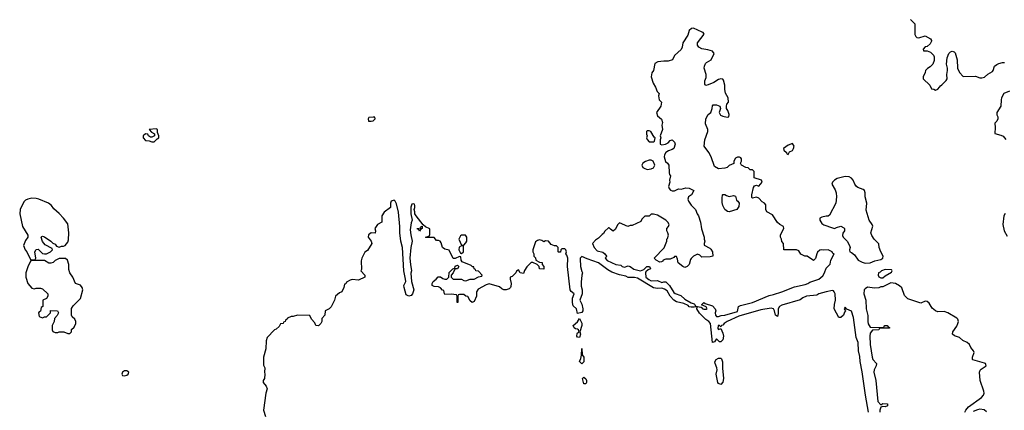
# Model space of a CAD drawing. Header units: inches. Extents: x 2221774 to 2440637, y 201306 to 357559.
# Tile 155 of 245: x 2367954 to 2377302, y 225448 to 229150. Entities that reach past the tile are written whole.
import ezdxf

# ---------------------------------------------------------------- set-up
doc = ezdxf.new("R2010")
doc.units = ezdxf.units.IN
doc.header["$MEASUREMENT"] = 0
doc.layers.add('C3262', color=7, linetype='Continuous')
doc.layers.add('C3272', color=7, linetype='Continuous')

msp = doc.modelspace()

# ---------------------------------------------------------------- linework, layer by layer
at = {"layer": 'C3262', "color": 5, "elevation": 40}
for points in [[(2369250, 228117.2), (2369182, 228110), (2369205.4, 228085.4), (2369234, 228070), (2369234, 228050), (2369210, 228035.3), (2369196.4, 228036.4), (2369178, 228050), (2369170, 228066), (2369150, 228068), (2369124.7, 228050), (2369124.7, 228030), (2369150, 228004.7), (2369183.6, 228003.6), (2369210, 227992), (2369230, 227992), (2369259, 228021), (2369275.3, 228030), (2369275.3, 228050), (2369262, 228082), (2369262, 228110)], [(2368070, 227458), (2368030, 227449.4), (2368010, 227439.3), (2367994.9, 227425.1), (2367959.1, 227350), (2367954, 227310), (2367980.7, 227190), (2368031.6, 227108.4), (2368032, 227090), (2368010, 227058), (2367991.3, 227010), (2368004.7, 226970), (2368022, 226950), (2368058, 226878), (2368090, 226874), (2368102, 226878), (2368106, 226890), (2368098, 226950), (2368110, 226972), (2368130, 226974), (2368170, 226934), (2368190, 226932), (2368210, 226932), (2368222, 226938), (2368246, 226950), (2368266, 226970), (2368262, 226982), (2368196.4, 227016.4), (2368170, 227048), (2368158, 227090), (2368164.7, 227095.3), (2368170, 227098), (2368190, 227091.3), (2368250.6, 227050.6), (2368270, 227031.3), (2368290, 227022), (2368304.7, 227004.7), (2368330, 226994), (2368350, 227002), (2368370, 227002), (2368386, 227010), (2368410, 227042), (2368416.5, 227063.5), (2368420.9, 227130), (2368410, 227215.3), (2368369, 227270), (2368330, 227314), (2368278.6, 227358.6), (2368257.2, 227390), (2368229, 227410), (2368135.3, 227450), (2368110, 227456.2)], [(2368390, 226888), (2368330, 226888), (2368290, 226868), (2368270.9, 226849.1), (2368250, 226842), (2368230, 226842), (2368190, 226868), (2368070, 226866), (2368058, 226862), (2368030, 226806), (2368011.3, 226750), (2368011.3, 226710), (2368031.3, 226650), (2368070, 226604.7), (2368090, 226598), (2368110, 226604.7), (2368150, 226604.7), (2368170, 226598), (2368222, 226550), (2368222, 226530), (2368210, 226506), (2368174, 226490), (2368174, 226430), (2368158, 226422), (2368152.7, 226387.3), (2368138, 226382), (2368134, 226370), (2368138, 226338), (2368170, 226324.7), (2368190, 226334), (2368210, 226334), (2368246, 226370), (2368247.3, 226392.7), (2368311.6, 226391.6), (2368322, 226370), (2368310, 226346), (2368283.6, 226316.4), (2368282, 226290), (2368262, 226250), (2368262, 226210), (2368270, 226194), (2368290, 226184.7), (2368314.6, 226185.4), (2368330, 226192), (2368372, 226192), (2368410, 226174), (2368430, 226174), (2368446, 226190), (2368447.3, 226212.7), (2368470, 226234), (2368488, 226270), (2368488, 226290), (2368478, 226310), (2368452.9, 226332.9), (2368445.2, 226350), (2368446, 226414), (2368460.9, 226439.1), (2368530, 226507.3), (2368553.5, 226590), (2368548.4, 226610), (2368532.2, 226632.2), (2368484, 226650), (2368459, 226710), (2368429.3, 226749.3), (2368422, 226782), (2368419, 226830), (2368408, 226870)], [(2368950, 225822.9), (2368930.7, 225810), (2368923, 225790), (2368930, 225778.8), (2368950, 225775.5), (2368970, 225780.5), (2368985.2, 225790), (2368989.2, 225810), (2368970, 225820.7)]]:
    msp.add_lwpolyline(points, close=True, dxfattribs=at)
at = {"layer": 'C3272', "color": 5, "elevation": 40}
for points in [[(2376412.7, 229152.7), (2376451.6, 229111.6), (2376452, 229010), (2376462, 228990), (2376470, 228982), (2376490, 228978), (2376550, 228996), (2376602, 228970), (2376610, 228954), (2376610, 228946), (2376596.9, 228923.1), (2376570, 228898), (2376550, 228894), (2376532, 228870), (2376534, 228854), (2376570, 228854), (2376602, 228842), (2376630, 228814), (2376636.9, 228796.9), (2376635.3, 228764.7), (2376622, 228730), (2376596.9, 228703.1), (2376571.6, 228688.4), (2376554, 228670), (2376552, 228650), (2376532, 228610), (2376532, 228590), (2376594, 228530), (2376610, 228494), (2376631.6, 228491.6), (2376650, 228482), (2376670, 228492), (2376688, 228510), (2376695.3, 228524.7), (2376710, 228532), (2376750, 228574), (2376758, 228590), (2376755.3, 228630), (2376764, 228670), (2376764, 228690), (2376754, 228730), (2376759.3, 228790), (2376774, 228830), (2376790, 228846), (2376806.3, 228853.7), (2376827.1, 228847.1), (2376835.5, 228835.5), (2376853, 228770), (2376857.3, 228690), (2376876, 228650), (2376910, 228611.3), (2377030, 228614), (2377070, 228600.5), (2377090, 228599.3), (2377112.9, 228607.1), (2377145.6, 228634.4), (2377190, 228660.7), (2377197, 228670), (2377209.6, 228710.4), (2377230, 228727.3), (2377250, 228736), (2377285.4, 228745.4), (2377305.4, 228745.4)], [(2377350, 228473.2), (2377298, 228450), (2377276, 228410), (2377271, 228390), (2377270.6, 228329.4), (2377231.3, 228270), (2377231.3, 228250), (2377242, 228230), (2377242, 228210), (2377232, 228190), (2377211.6, 228168.4), (2377216, 228130), (2377212, 228072), (2377270, 228056), (2377290, 228046), (2377315.9, 228015.9)], [(2376011.7, 225430), (2375983.8, 225590), (2375952.9, 225812.9), (2375933.1, 225910), (2375930, 225958), (2375918.3, 226010), (2375913.8, 226090), (2375897, 226137), (2375870, 226328), (2375850, 226388), (2375806, 226406), (2375790, 226426), (2375782, 226410), (2375794, 226390), (2375783.6, 226376.4), (2375774, 226350), (2375750, 226326), (2375730, 226326), (2375688, 226410), (2375689.1, 226450.9), (2375699, 226490), (2375695.3, 226550), (2375688, 226570), (2375679, 226579), (2375670, 226582), (2375612, 226570), (2375541, 226550), (2375521.1, 226538.9), (2375422.8, 226530), (2375390, 226514.7), (2375364.3, 226495.7), (2375190, 226442.6), (2375168.5, 226430), (2375156.4, 226410), (2375155.9, 226364.1), (2375150, 226338), (2375130, 226348), (2375121.6, 226390), (2375110, 226409.3), (2375090, 226416.8), (2374990, 226399.3), (2374781.1, 226338.9), (2374670, 226287.8), (2374642.4, 226270), (2374630, 226254.5), (2374618, 226250), (2374610, 226238), (2374598, 226250), (2374586, 226250), (2374582.8, 226222.8), (2374590, 226212), (2374610, 226222), (2374630, 226178), (2374635.3, 226150), (2374630, 226115.3), (2374610, 226095.3), (2374598, 226098), (2374570, 226126), (2374550, 226098), (2374530, 226089.2), (2374511.6, 226270), (2374497, 226290), (2374468, 226308), (2374408.6, 226368.6), (2374384, 226410), (2374386, 226426), (2374368.7, 226428.7), (2374356.3, 226423.7), (2374330, 226424.5), (2374310, 226429.6), (2374299.7, 226439.7), (2374259.1, 226459.1), (2374190, 226475.1), (2374163.7, 226490), (2374129, 226530), (2374100.4, 226580.4), (2374077.2, 226597.2), (2374050, 226605.2), (2374010, 226601.2), (2373970, 226608), (2373818.7, 226698.7), (2373790, 226705.6), (2373730, 226707.6), (2373710, 226718.4), (2373650, 226731.6), (2373577, 226757), (2373538.6, 226778.6), (2373450, 226846.6), (2373343, 226883), (2373290, 226906.6), (2373275.5, 226890), (2373275.5, 226884.5), (2373279.5, 226810), (2373290, 226762), (2373298, 226750), (2373290.7, 226729.3), (2373283.4, 226663.4), (2373285.3, 226625.3), (2373293.7, 226590), (2373293.1, 226550), (2373272, 226490), (2373290, 226454), (2373302, 226410), (2373302, 226390), (2373290, 226373.2), (2373250, 226366), (2373239, 226410), (2373210, 226438), (2373200.9, 226470), (2373201.2, 226510), (2373218, 226550), (2373190, 226573.2), (2373180.7, 226590), (2373153.6, 226810), (2373156.9, 226890), (2373150, 226919), (2373139, 226930), (2373144, 226950), (2373139, 226970), (2373130, 226977.2), (2373102, 226978), (2373092.7, 226967.3), (2373090, 226946), (2373070, 226948), (2373066, 226950), (2373066, 226990), (2373050, 227006), (2373030, 227006), (2373000.2, 227020.2), (2372975.3, 227050), (2372947.1, 227052.9), (2372930, 227046), (2372910, 227058), (2372890, 227062), (2372870, 227058), (2372850, 227046), (2372824.7, 226970), (2372824.7, 226950), (2372834, 226930), (2372834, 226910), (2372851.6, 226891.6), (2372854, 226870), (2372890, 226851.3), (2372914, 226850), (2372914, 226830), (2372931.6, 226811.6), (2372930, 226786), (2372888.4, 226788.4), (2372886, 226810), (2372866, 226830), (2372827.3, 226847.3), (2372810, 226848), (2372770, 226808), (2372746.4, 226773.6), (2372736.9, 226743.1), (2372706, 226750), (2372690, 226778), (2372670, 226766), (2372664.7, 226750), (2372630, 226715.3), (2372612, 226708), (2372611.3, 226690), (2372621, 226650), (2372618, 226622), (2372614, 226610), (2372599.8, 226600.2), (2372571.1, 226588.9), (2372550, 226588.7), (2372530, 226598), (2372510, 226618), (2372410, 226646), (2372383.6, 226636.4), (2372305.4, 226594.6), (2372292, 226570), (2372292, 226530), (2372270, 226478), (2372250, 226468), (2372230, 226486), (2372210, 226526), (2372188.4, 226528.4), (2372170, 226546), (2372130, 226546), (2372118, 226542), (2372114, 226530), (2372114, 226470), (2372110, 226468), (2372106, 226470), (2372106, 226530), (2372102, 226542), (2372050, 226548), (2371990, 226546), (2371986, 226550), (2371982, 226582), (2371967.3, 226587.3), (2371948.4, 226608.4), (2371930, 226618), (2371890, 226622), (2371869.3, 226629.3), (2371868.7, 226650), (2371878, 226670), (2371908, 226690), (2371926, 226714), (2371950, 226714), (2371970, 226698), (2371990, 226691.3), (2372010, 226692), (2372028, 226710), (2372030, 226754), (2372066, 226790), (2372086, 226794), (2372090, 226814), (2372110, 226822), (2372122, 226810), (2372112, 226790), (2372092.7, 226787.3), (2372082, 226778), (2372070.9, 226749.1), (2372052, 226730), (2372052, 226710), (2372070, 226692), (2372148.4, 226691.6), (2372170, 226678), (2372190, 226676), (2372230, 226691.3), (2372270, 226692), (2372310, 226712), (2372342, 226718), (2372346, 226730), (2372310, 226768), (2372286, 226770), (2372282, 226782), (2372268.4, 226788.4), (2372266, 226806), (2372254, 226806), (2372239, 226819), (2372156.4, 226856.4), (2372146, 226870), (2372142, 226902), (2372130, 226906), (2372090, 226886), (2372070, 226888), (2372030, 226966), (2371990, 226975.3), (2371968.7, 226990), (2371956.4, 227036.4), (2371946, 227050), (2371930, 227058), (2371910, 227058), (2371890, 227086), (2371810, 227086), (2371806, 227090), (2371842, 227098), (2371847.3, 227112.7), (2371848, 227168), (2371807.3, 227187.3), (2371786, 227206), (2371718, 227290), (2371706, 227310), (2371706, 227330), (2371698, 227350), (2371706, 227370), (2371706, 227390), (2371702, 227402), (2371690, 227406), (2371678, 227402), (2371668.3, 227371.7), (2371666.8, 227310), (2371681, 227250), (2371670, 227226), (2371662, 227158), (2371666.7, 227110), (2371680.5, 227050), (2371668.7, 226990), (2371659.5, 226890), (2371663.1, 226830), (2371674.9, 226770), (2371668.3, 226748.3), (2371674, 226670), (2371694.9, 226590), (2371684.9, 226550), (2371670, 226537), (2371649.5, 226529.5), (2371621.7, 226541.7), (2371603, 226610), (2371601.6, 226630), (2371619.3, 226670), (2371618, 226690), (2371601.3, 226770), (2371588.2, 226990), (2371574, 227050), (2371563, 227130), (2371563, 227190), (2371550, 227326), (2371530, 227406), (2371518, 227430), (2371510, 227438), (2371482, 227430), (2371474, 227410), (2371474, 227370), (2371415.3, 227324.7), (2371392, 227290), (2371392, 227230), (2371350, 227208), (2371324.7, 227170), (2371331.6, 227148.4), (2371330, 227126), (2371290, 227128.7), (2371266, 227110), (2371262.8, 227090), (2371292, 227050), (2371298, 227030), (2371256.9, 226963.1), (2371230, 226946), (2371202, 226890), (2371196.9, 226863.1), (2371198, 226782), (2371194, 226770), (2371231.3, 226730), (2371230, 226708), (2371170, 226682), (2371110, 226688.7), (2371090, 226682), (2371058, 226662), (2371050, 226646), (2371038, 226642), (2371032, 226610), (2371012, 226570), (2370990, 226562), (2370952, 226530), (2370942, 226490), (2370910.9, 226429.1), (2370890.9, 226409.1), (2370854, 226390), (2370852, 226350), (2370823.6, 226316.4), (2370822, 226290), (2370814, 226270), (2370791.6, 226248.4), (2370766, 226250), (2370756.4, 226276.4), (2370726, 226310), (2370710, 226346), (2370590, 226348), (2370550, 226338), (2370530, 226338), (2370498, 226322), (2370494, 226310), (2370478, 226302), (2370474, 226290), (2370458, 226282), (2370454, 226270), (2370430, 226266), (2370416.9, 226243.1), (2370390, 226218), (2370374, 226210), (2370303.6, 226136.4), (2370292.7, 226107.3), (2370292, 226030), (2370268.5, 225951.5), (2370270, 225874), (2370282, 225850), (2370278, 225810), (2370282.8, 225790), (2370278, 225750), (2370264.7, 225730), (2370266.8, 225710), (2370295.3, 225675.3), (2370304.7, 225650), (2370290.6, 225609.4), (2370270.3, 225450), (2370287.9, 225390)], [(2377310, 227314), (2377296, 227290), (2377288, 227210), (2377299.1, 227150), (2377330, 227098.8)], [(2376928.7, 225428.7), (2376937.2, 225450), (2376961.2, 225478.8), (2377084.5, 225570), (2377104.5, 225590), (2377109.6, 225610), (2377106.3, 225630), (2377073.6, 225730), (2377066, 225810), (2377071.9, 225828.1), (2377081.6, 225838.4), (2377128.7, 225870), (2377122, 225890), (2377114.2, 225894.2), (2377004.5, 225924.5), (2376999, 225930), (2376999, 225950), (2377014.6, 225994.6), (2377008.7, 226010), (2376984.1, 226044.1), (2376972.5, 226072.5), (2376948.7, 226090), (2376908.7, 226110), (2376878, 226138), (2376830, 226153.2), (2376808.7, 226170), (2376812.7, 226190), (2376850, 226244), (2376862, 226270), (2376866, 226290), (2376859.3, 226310), (2376850, 226319.3), (2376765.2, 226370), (2376730, 226384.5), (2376670, 226380.9), (2376649.6, 226389.6), (2376616.6, 226416.6), (2376590, 226463.7), (2376570, 226477.4), (2376550, 226481.3), (2376510, 226464), (2376384.7, 226504.7), (2376354.6, 226534.6), (2376328.4, 226608.4), (2376308.4, 226628.4), (2376270, 226648), (2376225.4, 226654.6), (2376150, 226618), (2376130, 226618), (2376110, 226608), (2376070, 226604), (2376004.7, 226615.3), (2375979.6, 226600.4), (2375970, 226588), (2375967.4, 226550), (2375988.5, 226490), (2375990.8, 226410), (2376005.5, 226345.5), (2376006, 226290), (2376010, 226266), (2376019.1, 226250), (2376030, 226234.8), (2376110, 226231.3), (2376147.3, 226232.7), (2376162, 226238), (2376166, 226250), (2376190, 226251), (2376198, 226238), (2376214, 226230), (2376210, 226226), (2376132.7, 226227.3), (2376118, 226222), (2376110, 226208.7), (2376050, 226208), (2376030, 226179), (2376024.2, 226150), (2376028.9, 226070), (2376046, 225950), (2376053, 225930), (2376087.3, 225890), (2376084.9, 225870), (2376065.7, 225830), (2376064.6, 225810), (2376082, 225730), (2376102, 225530), (2376130, 225498), (2376149.6, 225510.4), (2376194, 225510), (2376194, 225490), (2376170, 225479), (2376150, 225482), (2376130, 225478), (2376119.5, 225450), (2376119.5, 225430)], [(2377133.7, 225433.7), (2377110, 225451.6), (2377070, 225456.9), (2377047.4, 225452.6), (2377004.9, 225435.1)]]:
    msp.add_lwpolyline(points, dxfattribs=at)
for points in [[(2374350, 229068.7), (2374331.6, 229068.4), (2374311.1, 229048.9), (2374295.9, 229004.1), (2374251, 228930), (2374242.8, 228890), (2374233, 228867), (2374171, 228810), (2374150.8, 228770), (2374110, 228757.2), (2374070, 228758), (2374014, 228750), (2373985.4, 228734.6), (2373971.3, 228670), (2373954.4, 228645.6), (2373950.8, 228610), (2373967.3, 228550), (2373990.4, 228510.4), (2374006, 228470), (2374024.7, 228450), (2374018, 228430), (2374024.7, 228390), (2374046, 228370), (2374041, 228330), (2374000.7, 228270), (2374010, 228238), (2374046, 228206), (2374056, 228176), (2374051.3, 228150), (2374056, 228110), (2374036, 228050), (2374042, 228030), (2374034, 228010), (2374034, 227970), (2374050, 227964.7), (2374086, 227970), (2374110, 227984.7), (2374130, 228004.7), (2374149, 228011), (2374172, 227990), (2374178, 227970), (2374164.7, 227930), (2374150, 227919), (2374112.4, 227907.6), (2374087.5, 227892.5), (2374076.3, 227870), (2374073, 227850), (2374085.2, 227805.2), (2374104.7, 227790), (2374118, 227770), (2374119.6, 227699.6), (2374123.6, 227683.6), (2374134, 227670), (2374124.7, 227630), (2374126, 227610), (2374114.8, 227570), (2374118.8, 227550), (2374133.2, 227533.2), (2374150, 227527.3), (2374170, 227527.3), (2374210, 227546), (2374234.6, 227545.4), (2374278, 227558), (2374310, 227554), (2374354, 227530), (2374332, 227490), (2374304.7, 227470), (2374298.8, 227450), (2374302.8, 227430), (2374330, 227390.8), (2374371.3, 227350), (2374384.7, 227310), (2374398, 227290), (2374418, 227230), (2374426.4, 227166.4), (2374451.3, 227090), (2374451.3, 227070), (2374458, 227050), (2374452, 227030), (2374452.7, 227012.7), (2374505.4, 226985.4), (2374515.3, 226975.3), (2374531, 226950), (2374534, 226910), (2374510, 226902), (2374430, 226898), (2374410, 226918), (2374390, 226928), (2374350, 226908), (2374330, 226888), (2374322.8, 226877.2), (2374311, 226830), (2374291, 226810), (2374270, 226801.2), (2374249.4, 226809.4), (2374205.2, 226845.2), (2374200.4, 226880.4), (2374190, 226906), (2374170, 226906), (2374164.7, 226895.3), (2374130, 226881.2), (2374090, 226881.2), (2374064.7, 226870), (2374059.8, 226860.2), (2374046, 226854), (2374030, 226853.2), (2373995.3, 226870), (2373978, 226890), (2374071.9, 226988.1), (2374098, 227050), (2374098, 227070), (2374104, 227076), (2374113.2, 227106.8), (2374109, 227130), (2374099, 227150), (2374098, 227170), (2374115.3, 227190), (2374119, 227210), (2374108.7, 227230), (2374088, 227250), (2374010, 227297.2), (2373970, 227308), (2373950, 227308), (2373930, 227288.7), (2373890, 227288), (2373861.4, 227258.6), (2373850, 227238), (2373770, 227198), (2373750, 227198), (2373728.9, 227188.9), (2373650, 227226), (2373630, 227206), (2373610, 227166), (2373590, 227146), (2373563.1, 227163.1), (2373550, 227178), (2373543.6, 227176.4), (2373510, 227146), (2373498, 227122), (2373485.4, 227114.6), (2373450, 227078), (2373419.6, 227060.4), (2373392, 227028), (2373406.8, 226990), (2373438, 226958), (2373490, 226946), (2373510.5, 226930.5), (2373524.7, 226910), (2373522, 226898), (2373514, 226890), (2373530, 226866), (2373614, 226830), (2373662, 226822), (2373674, 226810), (2373694.6, 226805.4), (2373730, 226816), (2373750.8, 226810.8), (2373786, 226786), (2373849.1, 226770.9), (2373879, 226781), (2373909.3, 226810.7), (2373934, 226810), (2373942, 226790), (2373920.7, 226779.3), (2373899.6, 226760.4), (2373896, 226750), (2373898, 226710), (2373927.3, 226687.3), (2373950, 226676), (2374010, 226678), (2374050, 226658), (2374070, 226664.7), (2374090, 226664.7), (2374124.7, 226630), (2374164, 226564), (2374175.9, 226555.9), (2374230, 226537.3), (2374270, 226501), (2374327.5, 226467.5), (2374356.8, 226456.8), (2374364.7, 226450), (2374370, 226434), (2374424.7, 226424.7), (2374436.9, 226416.9), (2374438, 226410), (2374450, 226405.5), (2374474, 226406), (2374482, 226410), (2374470, 226428), (2374428, 226448), (2374450.6, 226470.6), (2374461, 226461), (2374530, 226438.8), (2374558, 226410), (2374562, 226390), (2374558, 226370), (2374560.5, 226350), (2374570, 226337.3), (2374590, 226336.3), (2374614.5, 226345.5), (2374650, 226348.7), (2374770, 226384.9), (2374779, 226430), (2374798.3, 226441.7), (2374909.8, 226470.2), (2375070, 226536.4), (2375110, 226544.2), (2375190.7, 226570.7), (2375310, 226617.1), (2375410, 226640.3), (2375437.2, 226650), (2375456.9, 226663.1), (2375542, 226690), (2375578.6, 226721.4), (2375595.3, 226750), (2375610, 226794), (2375650, 226834), (2375655.3, 226870), (2375686, 226930), (2375675.3, 226935.3), (2375668, 226950), (2375630, 226969), (2375590, 226965.2), (2375570, 226969), (2375550, 226964), (2375530, 226948), (2375521, 226930), (2375510, 226886), (2375490, 226866), (2375430, 226908), (2375408.4, 226908.4), (2375370, 226928), (2375350, 226958), (2375330, 226968.7), (2375207.3, 226967.3), (2375206, 227030), (2375188.4, 227048.4), (2375188, 227070), (2375178, 227090), (2375178, 227110), (2375208, 227170), (2375206, 227190), (2375170, 227208), (2375148.9, 227228.9), (2375100.4, 227300.4), (2375048.9, 227328.9), (2375038, 227350), (2375036.4, 227396.4), (2375026, 227410), (2375003.1, 227423.1), (2374970, 227458), (2374950, 227468), (2374910, 227458), (2374905.2, 227465.2), (2374906, 227490), (2374920.9, 227559.1), (2374930, 227574), (2374940.4, 227579.6), (2374950, 227582), (2374970, 227572), (2375002, 227610), (2374998, 227630), (2374928, 227650), (2374926, 227710), (2374910, 227726), (2374890, 227726), (2374870, 227746), (2374848.4, 227748.4), (2374806, 227770), (2374798, 227790), (2374806, 227810), (2374806, 227830), (2374802, 227842), (2374787.3, 227847.3), (2374770, 227848), (2374750, 227838), (2374734, 227810), (2374732.7, 227787.3), (2374690, 227768), (2374670, 227748), (2374650, 227742), (2374590, 227738), (2374550, 227758), (2374519.3, 227850), (2374497, 227890), (2374453.2, 227950), (2374457.2, 228010), (2374488.7, 228090), (2374488.7, 228110), (2374464.7, 228164.7), (2374469, 228210), (2374489.2, 228250.8), (2374515.3, 228270), (2374528.7, 228310), (2374530, 228334), (2374538, 228342), (2374550, 228344.7), (2374570, 228344.7), (2374602, 228330), (2374606, 228310), (2374594.9, 228270), (2374606.6, 228246.6), (2374630, 228234.4), (2374670, 228228), (2374686, 228230), (2374688.4, 228251.6), (2374677.2, 228290), (2374665.2, 228310), (2374664, 228330), (2374668, 228350), (2374682, 228370), (2374679, 228410), (2374655.1, 228455.1), (2374649.2, 228490), (2374649, 228530), (2374637.2, 228577.2), (2374630, 228588), (2374610, 228588.7), (2374590, 228582), (2374545.2, 228554.8), (2374490, 228533.2), (2374468, 228528), (2374460.2, 228540.2), (2374457.2, 228570), (2374470, 228602), (2374471.8, 228630), (2374452.7, 228690), (2374456, 228710), (2374466, 228734), (2374476, 228744), (2374518, 228770), (2374548, 228830), (2374532.7, 228852.7), (2374486.3, 228866.3), (2374430, 228875.6), (2374401.2, 228890), (2374389.3, 228910), (2374389.2, 228930), (2374452.9, 229012.9), (2374442, 229030), (2374433.8, 229033.8)], [(2371310, 228228), (2371270, 228222), (2371261, 228210), (2371264.7, 228190), (2371290, 228187.3), (2371310, 228192), (2371328, 228210), (2371326, 228226)], [(2373930, 228098), (2373910, 228098), (2373904.7, 228090), (2373905.4, 228065.4), (2373912, 228050), (2373904.7, 228030), (2373910, 228014), (2373930, 227994), (2373970, 227994), (2373982, 227998), (2373986, 228030), (2373976.4, 228036.4), (2373946, 228090)], [(2375290, 227978), (2375250, 227962), (2375204.7, 227930), (2375210, 227914), (2375234, 227890), (2375238, 227878), (2375250, 227874), (2375263.1, 227896.9), (2375290, 227912), (2375302, 227930), (2375308, 227950)], [(2373930, 227819.5), (2373894.9, 227805.1), (2373871.3, 227790), (2373861, 227770), (2373871.3, 227750), (2373881.4, 227741.4), (2373910, 227730.8), (2373950, 227736.3), (2373970, 227746.8), (2373983.7, 227770), (2373969.5, 227809.5), (2373950, 227819.3)], [(2375790, 227665.2), (2375715.9, 227644.1), (2375690, 227629), (2375671, 227610), (2375666, 227590), (2375697.7, 227537.7), (2375706.7, 227510), (2375708, 227472), (2375702, 227410), (2375643.6, 227296.4), (2375631.1, 227288.9), (2375610, 227288.7), (2375570, 227279), (2375552, 227270), (2375551.3, 227250), (2375570, 227218), (2375590, 227204.7), (2375670, 227178), (2375690, 227172), (2375710, 227182), (2375750, 227192), (2375778.8, 227178.8), (2375784.7, 227170), (2375784.7, 227150), (2375770, 227126), (2375765.4, 227105.4), (2375772, 227090), (2375811, 227051), (2375832, 227010), (2375838, 226990), (2375832, 226970), (2375834, 226950), (2375850, 226944.7), (2375879.8, 226919.8), (2375914, 226870), (2375951.1, 226851.1), (2375982, 226842), (2376030, 226844.2), (2376074.2, 226865.8), (2376130, 226877.3), (2376149, 226890), (2376153.2, 226910), (2376129, 226950), (2376115.3, 226990), (2376110, 227026), (2376068, 227070), (2376044.7, 227104.7), (2376035.3, 227130), (2376052.9, 227192.9), (2376048.7, 227210), (2376019, 227250), (2375990, 227346), (2375997, 227410), (2375980.7, 227470), (2375980.9, 227510), (2375976, 227530), (2375961.2, 227541.2), (2375910, 227560.7), (2375898, 227570), (2375882.9, 227590), (2375866, 227630), (2375850, 227649.2), (2375830, 227661.2)], [(2374690, 227474), (2374730, 227484.7), (2374750, 227478), (2374759.6, 227439.6), (2374772, 227430), (2374784.7, 227410), (2374782, 227378), (2374762, 227350), (2374690, 227329.2), (2374673.6, 227333.6), (2374649.5, 227349.5), (2374629, 227390), (2374623.1, 227416.9), (2374622, 227458), (2374626, 227490), (2374630, 227494), (2374650, 227494), (2374663.6, 227483.6)], [(2371750, 227146), (2371742, 227162), (2371730, 227166), (2371728.4, 227171.6), (2371762, 227178), (2371766, 227190), (2371774, 227194), (2371774, 227170), (2371758, 227162)], [(2372150, 227108.7), (2372138, 227102), (2372124.7, 227070), (2372150, 227014), (2372170, 227014), (2372190, 227034), (2372198, 227050), (2372198, 227090), (2372187.3, 227107.3)], [(2372150, 227008), (2372126.4, 226993.6), (2372122, 226970), (2372138, 226938), (2372150, 226934), (2372166, 226950), (2372168, 226990), (2372166, 227006)], [(2376170, 226783.7), (2376134.8, 226770), (2376122.8, 226757.2), (2376107.3, 226750), (2376104.7, 226730), (2376111.6, 226711.6), (2376130, 226702), (2376150, 226704.7), (2376170, 226722), (2376230, 226758), (2376237.2, 226770), (2376234.5, 226774.5), (2376230, 226779)], [(2373270, 226138), (2373250, 226142), (2373244, 226150), (2373245.6, 226174.4), (2373250, 226182), (2373266, 226190), (2373258, 226210), (2373250, 226218), (2373230, 226219), (2373219, 226230), (2373209.6, 226250), (2373250, 226284.7), (2373270, 226318), (2373290, 226272), (2373290.3, 226250), (2373270.8, 226190), (2373277.3, 226170)], [(2373290, 225888.7), (2373268.7, 225910), (2373282, 225938), (2373289.2, 225970), (2373290, 226034), (2373292.7, 225972.7), (2373310.7, 225950), (2373310, 225906)], [(2374610, 225693.3), (2374590, 225701.6), (2374583, 225710), (2374566.6, 225790), (2374574.5, 225830), (2374573.6, 225850), (2374555.4, 225890), (2374553.4, 225906.6), (2374566, 225930), (2374590, 225941.3), (2374610, 225940.5), (2374615.6, 225935.6), (2374627.9, 225907.9), (2374625.3, 225845.3), (2374637.4, 225750), (2374630, 225713.2)], [(2373310, 225698), (2373306, 225710), (2373298, 225750), (2373310, 225762), (2373330, 225744.7), (2373335.5, 225730), (2373336.3, 225710), (2373330, 225699)]]:
    msp.add_lwpolyline(points, close=True, dxfattribs=at)

doc.saveas('drawing.dxf')
